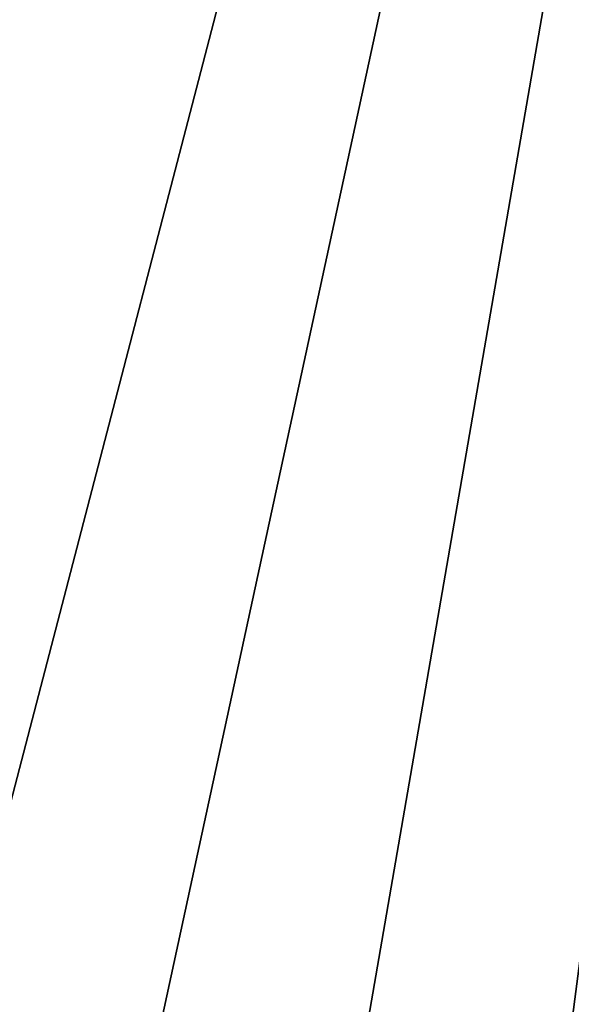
# Model space of a CAD drawing. Header units: metres. Extents: x -86 to 86, y -57 to 57.
# Tile 6 of 256: x -47.04 to -45.59, y -34.94 to -32.35. Entities that reach past the tile are written whole.
import ezdxf

# ---------------------------------------------------------------- set-up
doc = ezdxf.new("R2010")
doc.units = ezdxf.units.M
doc.layers.add('solid_125286', color=7, linetype='CONTINUOUS')

msp = doc.modelspace()

# ---------------------------------------------------------------- linework, layer by layer
at = {"layer": 'solid_125286'}
for points in [[(-52.585815, -55.646637, -2), (-53.242641, -31.746595, -2), (-43.964466, -22.46842, -2)], [(-52.585815, -55.646637, -2), (-43.964466, -22.46842, -2), (-51.277119, -56.282402, -2)], [(-51.277119, -56.282402, -2), (-43.964466, -22.46842, -2), (-49.880451, -56.692638, -2)], [(-49.880451, -56.692638, -2), (-43.964466, -22.46842, -2), (-48.435753, -56.865662, -2)], [(-48.435753, -56.865662, -2), (-43.964466, -22.46842, -2), (-46.981792, -56.796768, -2)], [(-46.981792, -56.796768, -2), (-43.964466, -22.46842, -2), (-45.559792, -56.487984, -2)], [(-52.718548, -32.270687, 9.965926), (-52.535534, -32.453701, 10), (-43.477154, -23.153057, 9.985218)], [(-43.474712, -23.295761, 9.997639), (-43.477154, -23.153057, 9.985218), (-52.535534, -32.453701, 10)], [(-43.474712, -23.295761, 9.997639), (-52.535534, -32.453701, 10), (-43.5, -23.418167, 10)], [(-43.5, -37.5, 10), (-43.5, -23.418167, 10), (-52.535534, -32.453701, 10)], [(-43.557079, -54.384724, 10), (-43.5, -37.5, 10), (-52.535534, -32.453701, 10)], [(-44.644482, -55.047531, 10), (-43.557079, -54.384724, 10), (-52.535534, -32.453701, 10)], [(-45.840694, -55.528103, 10), (-44.644482, -55.047531, 10), (-52.535534, -32.453701, 10)], [(-47.103165, -55.804153, 10), (-45.840694, -55.528103, 10), (-52.535534, -32.453701, 10)]]:
    msp.add_3dface(points, dxfattribs=at)

doc.saveas('drawing.dxf')
